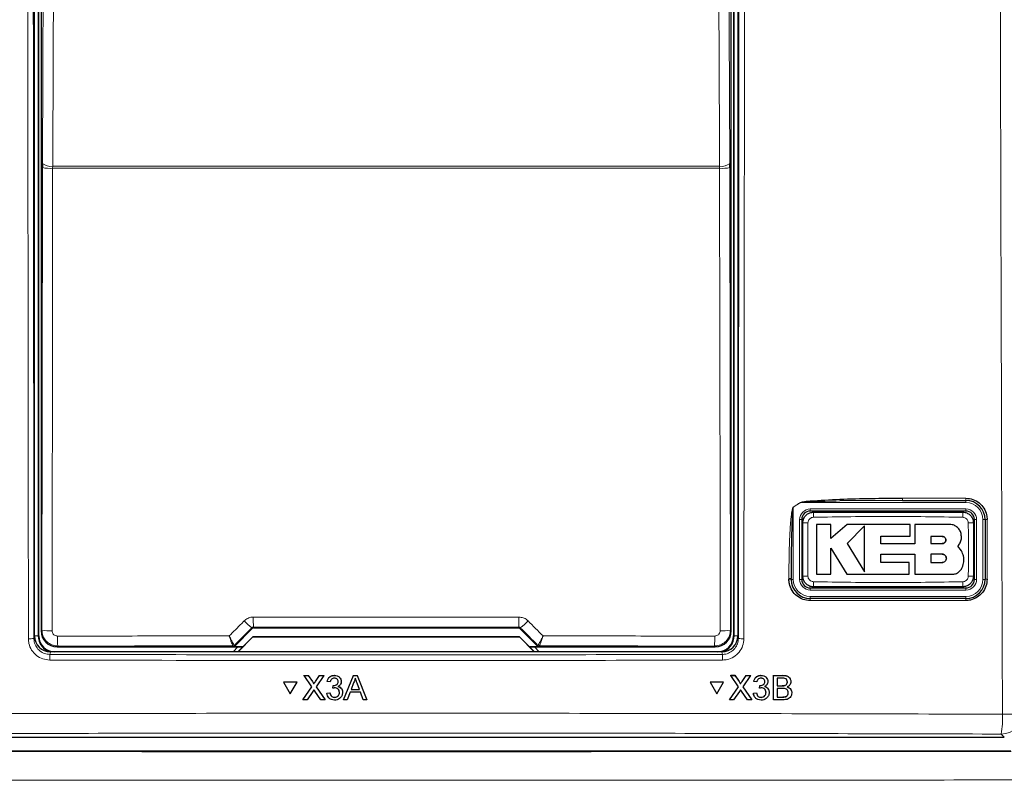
# Model space of a CAD drawing. Header units: millimetres. Extents: x 5 to 418, y 2 to 292.
# Tile 17 of 52: x 112 to 135, y 141 to 159. Entities that reach past the tile are written whole.
import ezdxf

# ---------------------------------------------------------------- set-up
doc = ezdxf.new("R2010")
doc.units = ezdxf.units.MM

msp = doc.modelspace()

# ---------------------------------------------------------------- linework, layer by layer
at = {"color": 7, "linetype": 'Continuous', "lineweight": 25}
for p, q in [((112.309, 144.0633), (112.309, 172.3125)), ((128.809, 172.3125), (128.809, 144.0633)), ((112.409, 144.0625), (112.409, 172.2875)), ((112.4634, 172.1706), (112.4634, 144.1793)), ((128.6546, 144.1793), (128.6546, 172.1706)), ((128.709, 172.2875), (128.709, 144.0625)), ((112.4953, 155.1388), (112.495, 155.0406)), ((128.6229, 155.0406), (128.6227, 155.1388)), ((132.6741, 147.2375), (131.2021, 147.2248)), ((132.6741, 147.2375), (134.159, 147.2375)), ((134.159, 146.9875), (130.509, 146.9875)), ((130.309, 146.7875), (130.309, 145.3875)), ((130.9922, 146.676), (130.6541, 146.676)), ((130.9922, 146.3481), (130.9922, 146.676)), ((131.377, 146.676), (130.9922, 146.3481)), ((132.8526, 146.676), (131.377, 146.676)), ((132.8526, 146.3983), (132.8526, 146.676)), ((132.9595, 146.676), (132.9595, 146.2209)), ((133.7728, 146.676), (132.9595, 146.676)), ((134.359, 145.3875), (134.359, 146.7875)), ((134.609, 146.7875), (134.609, 145.3875)), ((131.7804, 146.6394), (131.377, 146.2245)), ((131.377, 146.2245), (131.7804, 145.5616)), ((132.1632, 146.3983), (132.8526, 146.3983)), ((132.1632, 146.2209), (132.1632, 146.3983)), ((132.9595, 146.2209), (132.1632, 146.2209)), ((133.6022, 146.3961), (133.3345, 146.3961)), ((133.3345, 146.3961), (133.3345, 146.2245)), ((133.3345, 146.2245), (133.6022, 146.2245)), ((130.992, 146.1172), (131.3643, 145.5054)), ((130.992, 145.5054), (130.992, 146.1172)), ((132.1634, 145.9788), (132.9595, 145.9788)), ((132.1634, 145.7828), (132.1634, 145.9788)), ((132.9595, 145.9788), (132.9595, 145.5054)), ((133.3345, 145.9788), (133.3345, 145.7828)), ((133.6022, 145.9788), (133.3345, 145.9788)), ((134.0537, 146.0537), (133.9662, 146.1621)), ((132.825, 145.7828), (132.1634, 145.7828)), ((132.825, 145.5054), (132.825, 145.7828)), ((133.3345, 145.7828), (133.6022, 145.7828)), ((130.059, 145.3875), (130.059, 145.4047)), ((130.6541, 145.5054), (130.992, 145.5054)), ((131.3643, 145.5054), (132.825, 145.5054)), ((132.9595, 145.5054), (133.8324, 145.5054)), ((130.509, 145.1875), (134.159, 145.1875)), ((134.159, 144.9375), (130.509, 144.9375)), ((117.0067, 143.8227), (117.4194, 144.2353)), ((117.4547, 144.25), (123.6633, 144.25)), ((123.6986, 144.2353), (124.1113, 143.8227)), ((117.0784, 143.6875), (117.4324, 144.0414)), ((117.434, 144.0375), (117.084, 143.6875)), ((117.4324, 144.0414), (117.434, 144.0375)), ((117.4324, 144.0414), (123.6856, 144.0414)), ((123.684, 144.0375), (117.434, 144.0375)), ((123.6856, 144.0414), (123.684, 144.0375)), ((124.034, 143.6875), (123.684, 144.0375)), ((123.6856, 144.0414), (124.0395, 143.6875)), ((128.4345, 143.6875), (112.6835, 143.6875)), ((112.8384, 143.8044), (117.1954, 143.8044)), ((117.0819, 143.8044), (116.9688, 143.6913)), ((116.9688, 143.6913), (116.9688, 143.6875)), ((117.199, 143.808), (116.9714, 143.808)), ((124.1466, 143.808), (123.919, 143.808)), ((123.9226, 143.8044), (128.2796, 143.8044)), ((124.1492, 143.6913), (124.0361, 143.8044)), ((124.1492, 143.6875), (124.1492, 143.6913)), ((118.1506, 142.9741), (118.1507, 142.9757)), ((118.4681, 142.9741), (118.1506, 142.9741)), ((118.1506, 142.9741), (118.3095, 142.6997)), ((118.4683, 142.9757), (118.1507, 142.9757)), ((118.3095, 142.6997), (118.4681, 142.9741)), ((118.4681, 142.9741), (118.4683, 142.9757)), ((118.6335, 143.1362), (118.6336, 143.1379)), ((118.8166, 142.8712), (118.6335, 143.1362)), ((118.6335, 143.1362), (118.7312, 143.1362)), ((118.7312, 143.1362), (118.7313, 143.1378)), ((118.7312, 143.1362), (118.8315, 142.9909)), ((118.8989, 142.9908), (118.9988, 143.1362)), ((119.0979, 143.1362), (118.915, 142.8702)), ((118.9988, 143.1362), (118.999, 143.1378)), ((118.9988, 143.1362), (119.0979, 143.1362)), ((119.0979, 143.1362), (119.098, 143.1378)), ((119.1756, 142.9891), (119.1757, 142.9907)), ((119.2493, 142.9817), (119.1756, 142.9891)), ((119.3437, 143.1362), (119.3438, 143.1378)), ((119.5067, 142.9794), (119.5069, 142.9812)), ((119.5073, 142.9903), (119.5074, 142.9919)), ((119.5615, 142.5625), (119.7896, 143.1362)), ((119.7896, 143.1362), (119.7897, 143.1378)), ((119.7896, 143.1362), (119.881, 143.1362)), ((119.881, 143.1362), (119.8811, 143.1378)), ((119.881, 143.1362), (120.1095, 142.5625)), ((128.4754, 142.9757), (128.1581, 142.9757)), ((128.159, 142.9741), (128.1581, 142.9757)), ((128.159, 142.9741), (128.317, 142.6997)), ((128.4763, 142.9741), (128.159, 142.9741)), ((128.317, 142.6997), (128.4763, 142.9741)), ((128.4763, 142.9741), (128.4754, 142.9757)), ((128.6411, 143.1379), (128.7387, 143.1379)), ((128.642, 143.1362), (128.6411, 143.1379)), ((128.8243, 142.8712), (128.642, 143.1362)), ((128.642, 143.1362), (128.7396, 143.1362)), ((128.7396, 143.1362), (128.7387, 143.1379)), ((128.7387, 143.1379), (128.8387, 142.9926)), ((128.7396, 143.1362), (128.8395, 142.9909)), ((128.9069, 142.9908), (129.0071, 143.1362)), ((129.1061, 143.1362), (128.9226, 142.8702)), ((129.0071, 143.1362), (129.0063, 143.1378)), ((129.0071, 143.1362), (129.1061, 143.1362)), ((129.1061, 143.1362), (129.1053, 143.1378)), ((129.1834, 142.9891), (129.1825, 142.9907)), ((129.257, 142.9817), (129.1834, 142.9891)), ((129.3518, 143.1362), (129.3509, 143.1378)), ((129.4412, 142.9879), (129.4404, 142.9895)), ((129.4982, 143.0565), (129.4972, 143.0583)), ((129.6465, 142.5625), (129.6479, 143.1362)), ((129.6479, 143.1362), (129.647, 143.1378)), ((129.6479, 143.1362), (129.863, 143.1362)), ((129.7287, 143.07), (129.7283, 142.8935)), ((129.8382, 143.07), (129.7287, 143.07)), ((129.9716, 142.9804), (129.9708, 142.982)), ((130.0356, 143.055), (130.0346, 143.0568)), ((118.6042, 142.5625), (118.8166, 142.8712)), ((118.8391, 142.7599), (118.7031, 142.5625)), ((118.8614, 142.9362), (118.8615, 142.9378)), ((119.0298, 142.5625), (118.8898, 142.7652)), ((118.915, 142.8702), (119.1276, 142.5625)), ((119.3076, 142.8346), (119.3152, 142.9008)), ((119.3076, 142.8346), (119.3077, 142.8362)), ((119.3152, 142.9008), (119.3153, 142.9024)), ((119.3258, 142.9), (119.3259, 142.9016)), ((119.7129, 142.739), (119.6475, 142.5625)), ((119.958, 142.739), (119.7129, 142.739)), ((119.7961, 142.964), (119.7373, 142.8052)), ((119.7373, 142.8052), (119.9335, 142.8052)), ((119.9335, 142.8052), (119.8776, 142.956)), ((120.0235, 142.5625), (119.958, 142.739)), ((128.6112, 142.5625), (128.8243, 142.8712)), ((128.8465, 142.7599), (128.7101, 142.5625)), ((128.8631, 142.9536), (128.8622, 142.9554)), ((129.0365, 142.5625), (128.8971, 142.7652)), ((128.9226, 142.8702), (129.1343, 142.5625)), ((129.3149, 142.8346), (129.3141, 142.8362)), ((129.3149, 142.8346), (129.3227, 142.9008)), ((129.3227, 142.9008), (129.3218, 142.9024)), ((129.3333, 142.9), (129.3324, 142.9016)), ((129.4701, 142.7357), (129.4692, 142.7373)), ((129.5265, 142.8105), (129.5255, 142.8123)), ((129.7282, 142.8273), (129.7277, 142.6287)), ((129.8548, 142.8273), (129.7282, 142.8273)), ((129.7283, 142.8935), (129.8468, 142.8935)), ((129.9159, 142.9002), (129.915, 142.9019)), ((130.0587, 142.7934), (130.0577, 142.7953)), ((118.6042, 142.5625), (118.6043, 142.5641)), ((118.7031, 142.5625), (118.6042, 142.5625)), ((119.1276, 142.5625), (119.0298, 142.5625)), ((119.1276, 142.5625), (119.1277, 142.5641)), ((119.1683, 142.7169), (119.242, 142.7243)), ((119.1683, 142.7169), (119.1684, 142.7185)), ((119.242, 142.7243), (119.2421, 142.7259)), ((119.3499, 142.6213), (119.35, 142.6229)), ((119.5362, 142.7182), (119.5363, 142.72)), ((119.5369, 142.7351), (119.537, 142.7367)), ((119.5615, 142.5625), (119.5616, 142.5641)), ((119.6475, 142.5625), (119.5615, 142.5625)), ((120.1095, 142.5625), (120.0235, 142.5625)), ((120.1095, 142.5625), (120.1096, 142.5641)), ((128.6112, 142.5625), (128.6103, 142.5641)), ((128.7101, 142.5625), (128.6112, 142.5625)), ((129.1343, 142.5625), (129.0365, 142.5625)), ((129.1343, 142.5625), (129.1334, 142.5641)), ((129.1754, 142.7169), (129.1745, 142.7185)), ((129.1754, 142.7169), (129.2491, 142.7243)), ((129.1948, 142.6474), (129.1958, 142.6456)), ((129.2491, 142.7243), (129.2482, 142.7259)), ((129.3566, 142.6213), (129.3557, 142.6229)), ((129.6465, 142.5625), (129.6456, 142.5641)), ((129.8622, 142.5625), (129.6465, 142.5625)), ((129.7277, 142.6287), (129.8636, 142.6287)), ((129.9128, 142.6314), (129.9119, 142.6331)), ((129.9931, 142.728), (129.9923, 142.7296)), ((106.0583, 141.6875), (135.0597, 141.6875)), ((135.2113, 141.3602), (105.9067, 141.3602))]:
    msp.add_line(p, q, dxfattribs=at)
at = {"color": 7, "linetype": 'Continuous', "lineweight": 18}
for p, q in [((112.398, 172.2875), (112.398, 144.0625)), ((128.7199, 144.0625), (128.7199, 172.2875)), ((112.4832, 144.1991), (112.495, 155.0406)), ((112.7362, 155.025), (112.7368, 155.0741)), ((128.3818, 155.025), (112.7362, 155.025)), ((112.7368, 155.0741), (128.3812, 155.0741)), ((128.3818, 155.025), (128.3812, 155.0741)), ((128.6229, 155.0406), (128.6348, 144.1991)), ((130.2812, 147.1875), (130.109, 147.0769)), ((130.2792, 147.1905), (130.2812, 147.1875)), ((134.159, 147.1875), (130.2812, 147.1875)), ((132.6716, 147.2905), (134.1562, 147.2905)), ((134.159, 147.1875), (134.159, 147.2375)), ((130.109, 147.0769), (130.1071, 147.08)), ((130.109, 147.0769), (130.109, 145.3875)), ((130.509, 147.0375), (134.159, 147.0375)), ((130.509, 147.0375), (130.509, 146.9875)), ((134.159, 147.0375), (134.159, 146.9875)), ((130.259, 145.3875), (130.259, 146.7875)), ((130.259, 146.7875), (130.309, 146.7875)), ((134.359, 146.7875), (134.409, 146.7875)), ((134.409, 146.7875), (134.409, 145.3875)), ((134.559, 146.7875), (134.609, 146.7875)), ((134.559, 145.3875), (134.559, 146.7875)), ((130.0071, 145.3906), (130.0071, 145.4079)), ((130.109, 145.3875), (130.059, 145.3875)), ((130.259, 145.3875), (130.309, 145.3875)), ((134.359, 145.3875), (134.409, 145.3875)), ((134.559, 145.3875), (134.609, 145.3875)), ((130.509, 145.1875), (130.509, 145.1375)), ((134.159, 145.1375), (130.509, 145.1375)), ((134.159, 145.1875), (134.159, 145.1375)), ((134.1562, 144.8907), (130.507, 144.8907)), ((130.509, 144.9875), (134.159, 144.9875)), ((130.509, 144.9875), (130.509, 144.9375)), ((134.159, 144.9875), (134.159, 144.9375)), ((112.4634, 144.1793), (112.4832, 144.1991)), ((117.4194, 144.2353), (117.4117, 144.2537)), ((117.447, 144.2685), (117.4547, 144.25)), ((123.6633, 144.25), (123.671, 144.2685)), ((123.7063, 144.2537), (123.6986, 144.2353)), ((128.6348, 144.1991), (128.6546, 144.1793)), ((112.297, 144.0031), (112.309, 144.0633)), ((112.398, 144.0625), (112.309, 144.0625)), ((112.398, 144.0625), (112.409, 144.0625)), ((128.7199, 144.0625), (128.709, 144.0625)), ((128.7199, 144.0625), (128.809, 144.0625)), ((128.809, 144.0633), (128.821, 144.0031)), ((112.6835, 143.6875), (112.6716, 143.6279)), ((112.8581, 143.8241), (112.8384, 143.8044)), ((116.964, 143.8259), (116.9638, 143.826)), ((116.9714, 143.808), (116.964, 143.8259)), ((116.9993, 143.8405), (116.9991, 143.8406)), ((116.9993, 143.8405), (117.0067, 143.8227)), ((124.1113, 143.8227), (124.1187, 143.8405)), ((124.1187, 143.8405), (124.1189, 143.8406)), ((124.154, 143.8259), (124.1466, 143.808)), ((124.1542, 143.826), (124.154, 143.8259)), ((128.2796, 143.8044), (128.2599, 143.8241)), ((128.4464, 143.6279), (128.4345, 143.6875)), ((118.8315, 142.9909), (118.8316, 142.9925)), ((118.8989, 142.9908), (118.899, 142.9924)), ((128.8395, 142.9909), (128.8387, 142.9926)), ((128.9069, 142.9908), (128.906, 142.9924)), ((129.863, 143.1362), (129.8621, 143.1378)), ((129.8468, 142.8935), (129.8459, 142.8951)), ((129.8636, 142.6287), (129.8628, 142.6303)), ((135.0597, 141.6875), (134.9868, 141.7603))]:
    msp.add_line(p, q, dxfattribs=at)
at = {"color": 7, "linetype": 'Continuous', "lineweight": 18, "flags": 128}
for points in [[(112.4953, 155.1388), (112.5253, 161.5347), (112.5551, 167.8977)], [(112.7967, 167.833), (112.7944, 167.3501), (112.7854, 165.4184), (112.7491, 157.6917), (112.7368, 155.0741)], [(128.3812, 155.0741), (128.379, 155.5571), (128.3699, 157.4887), (128.3336, 165.2154), (128.3213, 167.833)], [(128.5629, 167.8977), (128.5927, 161.5347), (128.6227, 155.1388)], [(112.7362, 155.025), (112.7357, 154.526), (112.7335, 152.5299), (112.7243, 144.1836)], [(128.3936, 144.1836), (128.3931, 144.6826), (128.3909, 146.6787), (128.3818, 155.025)]]:
    msp.add_lwpolyline(points, dxfattribs=at)
at = {"color": 7, "linetype": 'Continuous', "lineweight": 18}
for centre, radius, start, end in [((112.6802, 156.0325), 1.009, 259.42891, 273.18402), ((112.685, 155.3636), 0.2941, 229.84864, 280.14668), ((128.433, 155.3636), 0.2941, 259.85332, 310.15136), ((128.4378, 156.0325), 1.009, 266.81598, 280.57109), ((132.9485, 147.2767), 0.2773, 177.15423, 188.14169), ((134.4033, 147.2767), 0.2475, 176.81302, 189.1309), ((134.159, 146.7875), 0.4, 0, 90), ((130.509, 146.7875), 0.25, 90, 180), ((132.0955, 146.8716), 1.5143, 176.5613, 181.10575), ((132.5747, 146.8716), 1.512, 358.8927, 3.44369), ((134.159, 146.7875), 0.25, 0, 90), ((130.4249, 145.2664), 1.4489, 88.84253, 93.5969), ((134.2431, 145.2663), 1.4491, 86.40368, 91.15723), ((134.6448, 146.5999), 0.1909, 86.60847, 100.82355), ((130.0203, 145.1971), 0.2112, 79.45271, 93.60081), ((130.0203, 145.1799), 0.2111, 79.44904, 93.60204), ((130.509, 145.3875), 0.4, 180, 270), ((130.509, 145.3875), 0.25, 180, 270), ((130.4249, 146.908), 1.4484, 266.40199, 271.15779), ((132.0934, 145.3033), 1.5121, 178.89279, 183.4434), ((132.5736, 145.3033), 1.5131, 356.55872, 1.10655), ((134.159, 145.3875), 0.25, 270, 0), ((134.159, 145.3875), 0.4, 270, 0), ((134.2431, 146.9077), 1.4481, 268.84192, 273.59887), ((134.6448, 145.2053), 0.1856, 86.51262, 101.13723), ((130.7917, 144.9018), 0.285, 172.81916, 182.25153), ((134.3655, 144.9018), 0.2096, 170.21, 183.05606), ((118.0825, 145.1866), 1.149, 222.19195, 234.28187), ((121.6825, 144.4493), 4.2393, 179.27525, 182.44393), ((119.4355, 144.4493), 4.2393, 357.55607, 0.72475), ((123.0355, 145.1866), 1.149, 305.71813, 317.80805), ((112.6683, 145.1908), 1.0088, 259.42789, 273.18381), ((128.4497, 145.1908), 1.0088, 266.81619, 280.57211), ((112.1994, 144.5253), 0.5312, 266.58782, 280.58882), ((114.5678, 144.005), 1.7193, 178.21518, 186.038), ((126.5502, 144.005), 1.7193, 353.962, 1.78482), ((128.9186, 144.5253), 0.5312, 259.41118, 273.41218), ((116.964, 143.8759), 0.05, 270.00748, 314.99252), ((124.154, 143.8759), 0.05, 225.00748, 269.99252), ((113.9501, 143.523), 1.2828, 175.30838, 181.24111), ((127.1679, 143.523), 1.2828, 358.75889, 4.69162), ((134.9852, 142.2612), 0.5009, 270.1836, 359.8164), ((132.8081, 142.1312), 2.2101, 350.34001, 2.46103), ((135.1126, 144.1844), 1.9607, 267.18174, 280.98479)]:
    msp.add_arc(centre, radius, start, end, dxfattribs=at)
at = {"color": 7, "linetype": 'Continuous', "lineweight": 25}
for centre, radius, start, end in [((134.159, 146.7875), 0.45, 0, 90), ((130.509, 146.7875), 0.2, 90, 180), ((134.159, 146.7875), 0.2, 0, 90), ((130.509, 145.3875), 0.45, 180, 270), ((130.509, 145.3875), 0.2, 180, 270), ((134.159, 145.3875), 0.2, 270, 0), ((134.159, 145.3875), 0.45, 270, 0), ((112.784, 144.0625), 0.3859, 180, 256.32073), ((112.784, 144.0625), 0.375, 180, 270), ((128.334, 144.0625), 0.375, 270, 0), ((128.334, 144.0625), 0.3859, 283.67927, 0), ((116.9638, 143.8759), 0.05, 270.06102, 314.97735), ((124.1542, 143.8759), 0.05, 225.02265, 269.93898)]:
    msp.add_arc(centre, radius, start, end, dxfattribs=at)
for centre, major_axis, ratio, start_param, end_param in [((112.8384, 144.1794), (0.2652, -0.2652), 0.9998985, 3.9271431, 5.4976349), ((117.4547, 144.2), (-0.0191, 0.0462), 0.9998216, 5.8905493, 6.6758213), ((123.6633, 144.2), (0.0191, 0.0462), 0.9998216, 5.8905493, 6.6758213), ((128.2796, 144.1794), (0.2652, 0.2652), 0.9998985, 3.9271431, 5.4976349), ((112.6841, 144.0639), (-0.0737, -0.3692), 0.9960441, 4.9100775, 6.4793527), ((128.4339, 144.0639), (0.0737, -0.3692), 0.9960441, 6.0870179, 7.6562931), ((116.9714, 143.858), (0.0191, -0.0462), 0.9998216, 5.8905493, 6.6758213), ((124.1466, 143.858), (0.0191, 0.0462), 0.9998216, 2.7489567, 3.5342286)]:
    msp.add_ellipse(centre, major_axis=major_axis, ratio=ratio, start_param=start_param, end_param=end_param, dxfattribs=at)
at = {"color": 7, "linetype": 'Continuous', "lineweight": 18}
for centre, major_axis, ratio, start_param, end_param in [((134.5566, 155.9574), (221.5001, 221.5678), 0.0123167, 1.6359514, 1.6378189), ((120.559, 140.4191), (220.5521, 0), 0.0174551, 1.5566859, 1.5849067), ((106.5614, 155.9574), (-221.5001, 221.5678), 0.0123167, 4.6453664, 4.6472339), ((120.559, 139.9772), (220.5246, 0), 0.0174551, 1.5871, 1.6057242), ((120.559, 139.9772), (220.5246, 0), 0.0174551, 1.5358685, 1.5544927)]:
    msp.add_ellipse(centre, major_axis=major_axis, ratio=ratio, start_param=start_param, end_param=end_param, dxfattribs=at)
for points, knots in [([(135.0161, 142.2261), (135.015, 142.5586), (135.0091, 144.2216), (134.9858, 151.2077), (134.9586, 161.186), (134.9444, 169.839), (134.9389, 173.161)], [0, 0, 0, 0, 0.0322876, 0.1614382, 0.6780666, 1, 1, 1, 1]), ([(112.1678, 143.995), (112.1677, 144.0782), (112.1672, 144.494), (112.1652, 146.2404), (112.1578, 153.2278), (112.1502, 162.2618), (112.146, 169.9685), (112.1447, 172.3441)], [0, 0, 0, 0, 0.0088087, 0.0440433, 0.1849823, 0.7487663, 1, 1, 1, 1]), ([(112.2739, 172.3476), (112.2766, 167.6213), (112.2821, 158.1671), (112.292, 148.725), (112.297, 144.0031)], [0, 0, 0, 0, 0.4999168, 1, 1, 1, 1]), ([(128.821, 144.0031), (128.826, 148.7234), (128.8359, 158.1655), (128.8414, 167.6197), (128.8441, 172.3476)], [0, 0, 0, 0, 0.4999168, 1, 1, 1, 1]), ([(128.9733, 172.3441), (128.9733, 172.2608), (128.9731, 171.8443), (128.9722, 170.095), (128.9682, 163.0985), (128.9612, 154.0628), (128.9528, 146.3672), (128.9502, 143.995)], [0, 0, 0, 0, 0.0088087, 0.0440433, 0.1849823, 0.7487663, 1, 1, 1, 1]), ([(130.1071, 147.08), (130.1352, 147.0979), (130.1927, 147.1345), (130.25, 147.1716), (130.2792, 147.1905)], [0, 0, 0, 0, 0.4887733, 1, 1, 1, 1]), ([(131.2021, 147.2248), (130.9699, 147.2185), (130.6797, 147.2106), (130.3718, 147.2017), (130.2979, 147.1901), (130.2812, 147.1875)], [0, 0, 0, 0, 0.7565323, 0.9451316, 1, 1, 1, 1]), ([(130.0071, 145.4079), (130.0073, 145.4744), (130.0081, 145.8071), (130.0178, 146.2311), (130.0408, 146.6435), (130.0557, 146.8232), (130.0683, 146.9317), (130.0785, 146.9967), (130.0882, 147.0397), (130.0954, 147.0654), (130.1042, 147.0779), (130.1065, 147.0796), (130.1071, 147.08)], [0, 0, 0, 0, 0.11879583, 0.59404956, 0.75694848, 0.85605291, 0.91592619, 0.95186548, 0.97330434, 0.99483899, 0.99877294, 1, 1, 1, 1]), ([(130.4542, 146.715), (130.4514, 146.5519), (130.4442, 146.1336), (130.4504, 145.7152), (130.4542, 145.4599)], [0, 0, 0, 0, 0.3898647, 1, 1, 1, 1]), ([(130.5815, 146.8424), (130.5674, 146.8408), (130.5391, 146.8375), (130.5013, 146.8153), (130.4726, 146.7832), (130.4569, 146.7478), (130.4549, 146.7243), (130.4542, 146.715)], [0, 0, 0, 0, 0.21339559, 0.42859156, 0.64431892, 0.85926824, 1, 1, 1, 1]), ([(134.0864, 146.8424), (133.5024, 146.8525), (132.3341, 146.8727), (131.1658, 146.8525), (130.5815, 146.8424)], [0, 0, 0, 0, 0.4998957, 1, 1, 1, 1]), ([(134.2138, 146.715), (134.2122, 146.7292), (134.2089, 146.7576), (134.1867, 146.7953), (134.1545, 146.8241), (134.1191, 146.8397), (134.0957, 146.8416), (134.0864, 146.8424)], [0, 0, 0, 0, 0.2138434, 0.4291998, 0.6449158, 0.8596443, 1, 1, 1, 1]), ([(134.2138, 145.4599), (134.2166, 145.623), (134.2238, 146.0413), (134.2176, 146.4597), (134.2138, 146.715)], [0, 0, 0, 0, 0.3898661, 1, 1, 1, 1]), ([(134.6561, 146.7905), (134.6561, 146.7573), (134.6561, 146.5909), (134.6561, 146.1243), (134.6561, 145.6909), (134.6561, 145.3906)], [0, 0, 0, 0, 0.0712947, 0.3564733, 1, 1, 1, 1]), ([(130.4542, 145.4599), (130.4558, 145.4458), (130.4591, 145.4174), (130.4813, 145.3796), (130.5135, 145.3509), (130.5488, 145.3352), (130.5723, 145.3333), (130.5815, 145.3325)], [0, 0, 0, 0, 0.21384705, 0.42920255, 0.64491662, 0.85964443, 1, 1, 1, 1]), ([(130.5815, 145.3325), (131.1656, 145.3224), (132.3339, 145.3022), (133.5022, 145.3224), (134.0864, 145.3325)], [0, 0, 0, 0, 0.49989539, 1, 1, 1, 1]), ([(134.0864, 145.3325), (134.1006, 145.3342), (134.1289, 145.3375), (134.1666, 145.3596), (134.1954, 145.3917), (134.2111, 145.4271), (134.2131, 145.4506), (134.2138, 145.4599)], [0, 0, 0, 0, 0.2133946, 0.4285895, 0.6443156, 0.8592655, 1, 1, 1, 1]), ([(116.877, 144.0603), (116.975, 144.1585), (117.0931, 144.2767), (117.2112, 144.3949), (117.2312, 144.4149)], [0, 0, 0, 0, 0.8306218, 1, 1, 1, 1]), ([(117.2312, 144.4149), (117.2574, 144.4364), (117.3097, 144.4793), (117.3877, 144.5009), (117.4324, 144.5025), (117.4435, 144.5029)], [0, 0, 0, 0, 0.42897125, 0.85810667, 1, 1, 1, 1]), ([(117.4435, 144.5029), (117.6102, 144.5029), (118.4434, 144.5031), (120.5205, 144.5034), (122.4308, 144.5031), (123.6745, 144.5029)], [0, 0, 0, 0, 0.0802422, 0.4012143, 1, 1, 1, 1]), ([(123.6745, 144.5029), (123.7081, 144.4996), (123.7754, 144.4929), (123.8458, 144.453), (123.8785, 144.4226), (123.8868, 144.4149)], [0, 0, 0, 0, 0.42823285, 0.85633782, 1, 1, 1, 1]), ([(123.8868, 144.4149), (124.0044, 144.2972), (124.1225, 144.179), (124.2406, 144.0608), (124.241, 144.0603)], [0, 0, 0, 0, 0.996046, 1, 1, 1, 1]), ([(112.8581, 143.8241), (112.8302, 143.826), (112.7605, 143.8306), (112.6552, 143.8756), (112.5602, 143.9603), (112.4956, 144.0727), (112.4874, 144.157), (112.4832, 144.1991)], [0, 0, 0, 0, 0.1423687, 0.3561633, 0.5705428, 0.785425, 1, 1, 1, 1]), ([(112.7243, 144.1836), (112.7257, 144.1695), (112.7284, 144.1414), (112.75, 144.1039), (112.7817, 144.0757), (112.8168, 144.0607), (112.8401, 144.0591), (112.8494, 144.0585)], [0, 0, 0, 0, 0.2147505, 0.4295793, 0.6438148, 0.8575512, 1, 1, 1, 1]), ([(117.447, 144.2685), (117.4452, 144.2684), (117.4377, 144.2682), (117.4245, 144.2644), (117.416, 144.2573), (117.4117, 144.2537)], [0, 0, 0, 0, 0.1384816, 0.5625046, 1, 1, 1, 1]), ([(123.7063, 144.2537), (123.7049, 144.255), (123.6996, 144.26), (123.688, 144.2668), (123.6766, 144.2679), (123.671, 144.2685)], [0, 0, 0, 0, 0.1482472, 0.5799252, 1, 1, 1, 1]), ([(128.6348, 144.1991), (128.6306, 144.157), (128.6224, 144.0727), (128.5578, 143.9603), (128.4628, 143.8756), (128.3575, 143.8306), (128.2877, 143.826), (128.2599, 143.8241)], [0, 0, 0, 0, 0.214575, 0.4294572, 0.6438367, 0.8576313, 1, 1, 1, 1]), ([(128.2686, 144.0585), (128.2779, 144.0591), (128.3012, 144.0607), (128.3363, 144.0757), (128.368, 144.1039), (128.3896, 144.1414), (128.3923, 144.1695), (128.3936, 144.1836)], [0, 0, 0, 0, 0.1424488, 0.3561852, 0.5704207, 0.7852495, 1, 1, 1, 1]), ([(112.6676, 143.4952), (112.6114, 143.5009), (112.499, 143.5123), (112.3491, 143.5987), (112.2361, 143.7257), (112.1763, 143.866), (112.1702, 143.9585), (112.1678, 143.995)], [0, 0, 0, 0, 0.2149218, 0.4298257, 0.6447637, 0.8597292, 1, 1, 1, 1]), ([(112.297, 144.0031), (112.2988, 143.9757), (112.3034, 143.9063), (112.3482, 143.801), (112.4329, 143.7057), (112.5452, 143.6408), (112.6295, 143.6322), (112.6716, 143.6279)], [0, 0, 0, 0, 0.1402936, 0.355296, 0.5702504, 0.7851343, 1, 1, 1, 1]), ([(112.8494, 144.0585), (113.016, 144.0586), (113.8488, 144.0591), (115.1913, 144.0598), (116.3674, 144.0602), (116.877, 144.0603)], [0, 0, 0, 0, 0.1241023, 0.6205161, 1, 1, 1, 1]), ([(116.9991, 143.8406), (116.9986, 143.8408), (116.9964, 143.842), (116.9849, 143.8588), (116.9565, 143.9082), (116.923, 143.9707), (116.8974, 144.0201), (116.8843, 144.0459), (116.8792, 144.0559), (116.8772, 144.0598), (116.877, 144.0603)], [0, 0, 0, 0, 0.0500975, 0.2741497, 0.5151595, 0.765666, 0.9118815, 0.9655794, 0.9952738, 1, 1, 1, 1]), ([(116.9638, 143.826), (116.9635, 143.8262), (116.9617, 143.8277), (116.9533, 143.8457), (116.9331, 143.8985), (116.9093, 143.9651), (116.8913, 144.0176), (116.8821, 144.045), (116.8785, 144.0556), (116.8771, 144.0598), (116.877, 144.0603)], [0, 0, 0, 0, 0.0500976, 0.2741498, 0.5151591, 0.7656656, 0.911884, 0.9655798, 0.9952749, 1, 1, 1, 1]), ([(124.241, 144.0603), (124.2408, 144.0598), (124.2399, 144.0582), (124.2378, 144.054), (124.2327, 144.0438), (124.219, 144.017), (124.1927, 143.9663), (124.1591, 143.9039), (124.1317, 143.8564), (124.1213, 143.8417), (124.1192, 143.8407), (124.1189, 143.8406)], [0, 0, 0, 0, 0.00472634, 0.0144598, 0.03683909, 0.09438968, 0.2530049, 0.50158595, 0.74153014, 0.96441585, 1, 1, 1, 1]), ([(124.241, 144.0603), (124.2408, 144.0598), (124.2403, 144.058), (124.2388, 144.0536), (124.2352, 144.0428), (124.2255, 144.0143), (124.207, 143.9604), (124.1832, 143.8939), (124.1636, 143.8432), (124.156, 143.8273), (124.1544, 143.8261), (124.1542, 143.826)], [0, 0, 0, 0, 0.0047252, 0.0144598, 0.0368382, 0.0943861, 0.2530054, 0.5015863, 0.74153, 0.9644158, 1, 1, 1, 1]), ([(124.241, 144.0603), (124.38, 144.0603), (125.1856, 144.0601), (126.5283, 144.0595), (127.7316, 144.0588), (128.2686, 144.0585)], [0, 0, 0, 0, 0.1035199, 0.5999338, 1, 1, 1, 1]), ([(128.4464, 143.6279), (128.4738, 143.6298), (128.5432, 143.6346), (128.6484, 143.6795), (128.7437, 143.7644), (128.8084, 143.8768), (128.8168, 143.961), (128.821, 144.0031)], [0, 0, 0, 0, 0.1400742, 0.35505, 0.5700538, 0.7850316, 1, 1, 1, 1]), ([(128.9502, 143.995), (128.9446, 143.9389), (128.9334, 143.8266), (128.847, 143.6769), (128.7199, 143.5638), (128.5795, 143.504), (128.4869, 143.4977), (128.4504, 143.4952)], [0, 0, 0, 0, 0.2149317, 0.4298773, 0.6448764, 0.8598859, 1, 1, 1, 1]), ([(128.4504, 143.4952), (128.3671, 143.495), (127.9506, 143.4938), (126.2013, 143.4894), (122.7792, 143.4839), (117.9336, 143.4834), (114.4229, 143.4913), (112.6676, 143.4952)], [0, 0, 0, 0, 0.0158376, 0.0791881, 0.332598, 0.666299, 1, 1, 1, 1]), ([(112.6716, 143.6279), (115.2994, 143.6224), (120.5576, 143.6114), (125.8159, 143.6224), (128.4464, 143.6279)], [0, 0, 0, 0, 0.4997441, 1, 1, 1, 1]), ([(106.1018, 142.2261), (106.4346, 142.2271), (108.0986, 142.2321), (112.4293, 142.2426), (119.0989, 142.2503), (127.0774, 142.2467), (132.3794, 142.2329), (135.0161, 142.2261)], [0, 0, 0, 0, 0.03456624, 0.17283554, 0.44954959, 0.72626364, 1, 1, 1, 1]), ([(134.9868, 141.7603), (132.588, 141.7667), (127.7902, 141.7794), (120.5758, 141.7842), (113.3529, 141.7794), (108.5384, 141.7667), (106.1311, 141.7603)], [0, 0, 0, 0, 0.2495637, 0.4991275, 0.7495637, 1, 1, 1, 1]), ([(105.9001, 141.3536), (108.3405, 141.3516), (113.2236, 141.3475), (120.5564, 141.3461), (127.8915, 141.348), (132.7744, 141.3524), (135.2169, 141.3547)], [0, 0, 0, 0, 0.2498702, 0.4999567, 0.7498702, 1, 1, 1, 1]), ([(135.2548, 140.6846), (132.8083, 140.6824), (127.9132, 140.6778), (120.6652, 140.6759), (113.3119, 140.6772), (108.4166, 140.6814), (105.8646, 140.6836)], [0, 0, 0, 0, 0.2499135, 0.50004335, 0.73937639, 1, 1, 1, 1])]:
    msp.add_open_spline(points, degree=3, knots=knots, dxfattribs=at)
at = {"color": 7, "linetype": 'Continuous', "lineweight": 25}
for points, knots in [([(130.2792, 147.1905), (130.2959, 147.1957), (130.3682, 147.2184), (130.6785, 147.2371), (131.4561, 147.2855), (132.1804, 147.2885), (132.6716, 147.2905)], [0, 0, 0, 0, 0.0217458, 0.0946594, 0.3858775, 1, 1, 1, 1]), ([(134.1562, 147.2905), (134.2125, 147.2849), (134.3251, 147.2738), (134.475, 147.1874), (134.5882, 147.0602), (134.6477, 146.9196), (134.6538, 146.8269), (134.6561, 146.7905)], [0, 0, 0, 0, 0.2148595, 0.4297052, 0.6450146, 0.8605847, 1, 1, 1, 1]), ([(130.109, 147.0769), (130.1087, 147.0765), (130.1074, 147.0746), (130.103, 147.0613), (130.0995, 147.0364), (130.0947, 146.9934), (130.0896, 146.9285), (130.0833, 146.82), (130.0759, 146.6403), (130.0643, 146.2278), (130.0595, 145.8039), (130.0591, 145.4713), (130.059, 145.4047)], [0, 0, 0, 0, 0.0008969, 0.0042175, 0.0248093, 0.0459394, 0.0816594, 0.1414388, 0.24064, 0.4039323, 0.8807844, 1, 1, 1, 1]), ([(130.334, 146.7125), (130.3352, 146.7309), (130.3383, 146.7774), (130.3683, 146.8477), (130.4248, 146.9111), (130.4997, 146.9542), (130.5559, 146.9597), (130.584, 146.9625)], [0, 0, 0, 0, 0.14147397, 0.35611823, 0.5707589, 0.78538602, 1, 1, 1, 1]), ([(130.584, 146.9625), (131.1674, 146.9625), (132.3341, 146.9625), (133.5008, 146.9625), (134.084, 146.9625)], [0, 0, 0, 0, 0.50010491, 1, 1, 1, 1]), ([(134.084, 146.9625), (134.1024, 146.9613), (134.1489, 146.9582), (134.2192, 146.9282), (134.2826, 146.8717), (134.3257, 146.7968), (134.3312, 146.7406), (134.334, 146.7125)], [0, 0, 0, 0, 0.1414241, 0.3560696, 0.5707205, 0.7853679, 1, 1, 1, 1]), ([(130.334, 145.4625), (130.334, 145.7167), (130.334, 146.1334), (130.334, 146.55), (130.334, 146.7125)], [0, 0, 0, 0, 0.6100792, 1, 1, 1, 1]), ([(130.6541, 146.676), (130.6541, 146.5221), (130.6541, 146.132), (130.6541, 145.7418), (130.6541, 145.5054)], [0, 0, 0, 0, 0.3944614, 1, 1, 1, 1]), ([(134.0537, 146.3951), (134.0506, 146.4267), (134.0444, 146.4898), (133.996, 146.5739), (133.9248, 146.6374), (133.8458, 146.6712), (133.7936, 146.6746), (133.7728, 146.676)], [0, 0, 0, 0, 0.2145092, 0.429016, 0.6435816, 0.8581815, 1, 1, 1, 1]), ([(134.334, 146.7125), (134.334, 146.4583), (134.334, 146.0416), (134.334, 145.6249), (134.334, 145.4625)], [0, 0, 0, 0, 0.61007919, 1, 1, 1, 1]), ([(131.7804, 145.5616), (131.7804, 145.7149), (131.7804, 146.0736), (131.7804, 146.4334), (131.7804, 146.6394)], [0, 0, 0, 0, 0.4272651, 1, 1, 1, 1]), ([(133.6022, 146.2245), (133.6119, 146.2254), (133.6312, 146.2273), (133.6569, 146.2422), (133.6765, 146.2641), (133.6876, 146.2915), (133.689, 146.3208), (133.6806, 146.349), (133.6634, 146.3727), (133.6393, 146.3894), (133.6176, 146.3956), (133.6051, 146.396), (133.6022, 146.3961)], [0, 0, 0, 0, 0.107912, 0.2158215, 0.3237605, 0.4315487, 0.5390747, 0.6463223, 0.7533509, 0.8602714, 0.9672323, 1, 1, 1, 1]), ([(133.6022, 146.3961), (133.6118, 146.3951), (133.6311, 146.3932), (133.6567, 146.3785), (133.6762, 146.3567), (133.6874, 146.3296), (133.689, 146.3004), (133.6809, 146.2723), (133.6639, 146.2483), (133.6399, 146.2314), (133.618, 146.225), (133.6053, 146.2246), (133.6022, 146.2245)], [0, 0, 0, 0, 0.1072016, 0.2144122, 0.3214273, 0.4283414, 0.5353141, 0.6424701, 0.749889, 0.8575853, 0.965485, 1, 1, 1, 1]), ([(133.9662, 146.1621), (133.9876, 146.188), (134.0304, 146.2399), (134.0546, 146.3248), (134.0539, 146.3767), (134.0537, 146.3951)], [0, 0, 0, 0, 0.3920942, 0.7842192, 1, 1, 1, 1]), ([(133.6022, 145.7828), (133.6132, 145.7839), (133.6352, 145.786), (133.6645, 145.8029), (133.6868, 145.8277), (133.6996, 145.8587), (133.7014, 145.8921), (133.6921, 145.9243), (133.6727, 145.9516), (133.6453, 145.9709), (133.6202, 145.9782), (133.6057, 145.9787), (133.6022, 145.9788)], [0, 0, 0, 0, 0.1072305, 0.2144696, 0.3215199, 0.4284672, 0.5354554, 0.6425992, 0.7499803, 0.8576274, 0.9654902, 1, 1, 1, 1]), ([(133.6022, 145.9788), (133.6132, 145.9777), (133.6354, 145.9756), (133.6648, 145.9586), (133.6871, 145.9335), (133.6997, 145.9023), (133.7013, 145.8688), (133.6918, 145.8366), (133.6721, 145.8095), (133.6446, 145.7905), (133.6198, 145.7834), (133.6055, 145.7829), (133.6022, 145.7828)], [0, 0, 0, 0, 0.107918, 0.2158349, 0.3237487, 0.431489, 0.5389706, 0.6461958, 0.7532306, 0.8601796, 0.9671764, 1, 1, 1, 1]), ([(134.0732, 145.6671), (134.0887, 145.7104), (134.1196, 145.7968), (134.111, 145.9353), (134.0724, 146.0151), (134.0537, 146.0537)], [0, 0, 0, 0, 0.3406011, 0.6812113, 1, 1, 1, 1]), ([(133.8324, 145.5054), (133.8616, 145.5083), (133.9201, 145.514), (133.9977, 145.5589), (134.0482, 145.6138), (134.0669, 145.6537), (134.0732, 145.6671)], [0, 0, 0, 0, 0.284973, 0.5699439, 0.8549594, 1, 1, 1, 1]), ([(130.507, 144.8907), (130.4507, 144.8962), (130.3383, 144.9073), (130.1885, 144.9935), (130.0754, 145.1205), (130.0156, 145.2611), (130.0095, 145.354), (130.0071, 145.3906)], [0, 0, 0, 0, 0.2145899, 0.429169, 0.6441593, 0.8595151, 1, 1, 1, 1]), ([(130.584, 145.2125), (130.5655, 145.2137), (130.5191, 145.2167), (130.4488, 145.2467), (130.3854, 145.3033), (130.3423, 145.3782), (130.3368, 145.4344), (130.334, 145.4625)], [0, 0, 0, 0, 0.14142401, 0.35606943, 0.57072032, 0.78536777, 1, 1, 1, 1]), ([(134.334, 145.4625), (134.3328, 145.444), (134.3297, 145.3975), (134.2997, 145.3272), (134.2432, 145.2638), (134.1683, 145.2208), (134.1121, 145.2152), (134.084, 145.2125)], [0, 0, 0, 0, 0.1414744, 0.3561185, 0.5707591, 0.7853861, 1, 1, 1, 1]), ([(134.6561, 145.3906), (134.6506, 145.3345), (134.6396, 145.2223), (134.5537, 145.0726), (134.4272, 144.9596), (134.2866, 144.8993), (134.1936, 144.8931), (134.1562, 144.8907)], [0, 0, 0, 0, 0.2145203, 0.4290546, 0.6431246, 0.8569356, 1, 1, 1, 1]), ([(134.084, 145.2125), (133.5005, 145.2125), (132.3339, 145.2125), (131.1672, 145.2125), (130.584, 145.2125)], [0, 0, 0, 0, 0.5001049, 1, 1, 1, 1]), ([(118.8315, 142.9909), (118.838, 142.9812), (118.847, 142.9676), (118.8581, 142.9496), (118.8603, 142.9407), (118.8614, 142.9362)], [0, 0, 0, 0, 0.5612769, 0.7817626, 1, 1, 1, 1]), ([(118.8316, 142.9926), (118.8381, 142.9828), (118.8471, 142.9692), (118.8582, 142.9513), (118.8604, 142.9423), (118.8615, 142.9379)], [0, 0, 0, 0, 0.5612769, 0.7817626, 1, 1, 1, 1]), ([(118.8614, 142.9362), (118.8684, 142.9464), (118.8809, 142.9646), (118.8934, 142.9828), (118.8989, 142.9908)], [0, 0, 0, 0, 0.5599999, 1, 1, 1, 1]), ([(119.1756, 142.9891), (119.1812, 143.0114), (119.1925, 143.0559), (119.2359, 143.1056), (119.2896, 143.1325), (119.3256, 143.135), (119.3437, 143.1362)], [0, 0, 0, 0, 0.2802532, 0.5595228, 0.7795924, 1, 1, 1, 1]), ([(119.1757, 142.9907), (119.1814, 143.0131), (119.1927, 143.0576), (119.236, 143.1073), (119.2897, 143.1342), (119.3258, 143.1366), (119.3438, 143.1379)], [0, 0, 0, 0, 0.2802532, 0.5595228, 0.7795924, 1, 1, 1, 1]), ([(119.346, 143.07), (119.3325, 143.0688), (119.3054, 143.0663), (119.2735, 143.0432), (119.256, 143.0128), (119.2515, 142.9921), (119.2493, 142.9817)], [0, 0, 0, 0, 0.2800014, 0.5591308, 0.7793201, 1, 1, 1, 1]), ([(119.3258, 142.9), (119.3404, 142.9013), (119.3695, 142.9039), (119.4071, 142.9222), (119.4309, 142.9533), (119.4327, 142.9764), (119.4336, 142.9879)], [0, 0, 0, 0, 0.2806803, 0.5609514, 0.7800568, 1, 1, 1, 1]), ([(119.3437, 143.1362), (119.3665, 143.1339), (119.4121, 143.1293), (119.4675, 143.094), (119.501, 143.044), (119.5052, 143.0082), (119.5073, 142.9903)], [0, 0, 0, 0, 0.2801842, 0.5598553, 0.7799999, 1, 1, 1, 1]), ([(119.3438, 143.1379), (119.3666, 143.1356), (119.4122, 143.131), (119.4676, 143.0956), (119.5011, 143.0456), (119.5053, 143.0099), (119.5074, 142.992)], [0, 0, 0, 0, 0.2801842, 0.5598553, 0.7799999, 1, 1, 1, 1]), ([(119.4336, 142.9879), (119.4322, 143.0005), (119.4293, 143.0258), (119.405, 143.0532), (119.3757, 143.0679), (119.3559, 143.0693), (119.346, 143.07)], [0, 0, 0, 0, 0.27946, 0.5589523, 0.7792553, 1, 1, 1, 1]), ([(119.5073, 142.9903), (119.506, 142.9767), (119.5034, 142.9494), (119.4784, 142.9054), (119.4477, 142.8875), (119.4289, 142.8766)], [0, 0, 0, 0, 0.2804963, 0.56100335, 1, 1, 1, 1]), ([(119.8353, 143.07), (119.8298, 143.0495), (119.8201, 143.013), (119.8034, 142.979), (119.7961, 142.964)], [0, 0, 0, 0, 0.5599146, 1, 1, 1, 1]), ([(119.8776, 142.956), (119.8697, 142.9773), (119.8556, 143.0152), (119.8415, 143.0533), (119.8353, 143.07)], [0, 0, 0, 0, 0.5600021, 1, 1, 1, 1]), ([(128.8387, 142.9926), (128.8453, 142.9829), (128.8536, 142.9708), (128.8606, 142.958), (128.862, 142.9554)], [0, 0, 0, 0, 0.800203, 1, 1, 1, 1]), ([(128.8395, 142.9909), (128.846, 142.9812), (128.8549, 142.9676), (128.866, 142.9496), (128.8681, 142.9407), (128.8692, 142.9362)], [0, 0, 0, 0, 0.5612769, 0.7817626, 1, 1, 1, 1]), ([(128.8692, 142.9362), (128.8763, 142.9464), (128.8888, 142.9646), (128.9014, 142.9828), (128.9069, 142.9908)], [0, 0, 0, 0, 0.5599999, 1, 1, 1, 1]), ([(129.1825, 142.9907), (129.1882, 143.0131), (129.1996, 143.0576), (129.2431, 143.1073), (129.2968, 143.1342), (129.3329, 143.1366), (129.3509, 143.1379)], [0, 0, 0, 0, 0.2802532, 0.5595228, 0.7795924, 1, 1, 1, 1]), ([(129.1834, 142.9891), (129.1891, 143.0114), (129.2005, 143.0559), (129.2439, 143.1056), (129.2977, 143.1325), (129.3337, 143.135), (129.3518, 143.1362)], [0, 0, 0, 0, 0.2802532, 0.5595228, 0.7795924, 1, 1, 1, 1]), ([(129.3539, 143.07), (129.3404, 143.0688), (129.3133, 143.0663), (129.2814, 143.0432), (129.2638, 143.0128), (129.2593, 142.9921), (129.257, 142.9817)], [0, 0, 0, 0, 0.2800014, 0.5591308, 0.7793201, 1, 1, 1, 1]), ([(129.3333, 142.9), (129.3478, 142.9013), (129.377, 142.9039), (129.4146, 142.9222), (129.4385, 142.9533), (129.4403, 142.9764), (129.4412, 142.9879)], [0, 0, 0, 0, 0.2806803, 0.5609514, 0.7800568, 1, 1, 1, 1]), ([(129.3509, 143.1379), (129.3735, 143.1355), (129.4186, 143.1307), (129.472, 143.0995), (129.4893, 143.0684), (129.4955, 143.0573)], [0, 0, 0, 0, 0.3910109, 0.7813057, 1, 1, 1, 1]), ([(129.3518, 143.1362), (129.3746, 143.1339), (129.4201, 143.1293), (129.4754, 143.094), (129.5087, 143.044), (129.5129, 143.0082), (129.5149, 142.9903)], [0, 0, 0, 0, 0.2801842, 0.5598553, 0.7799999, 1, 1, 1, 1]), ([(129.4412, 142.9879), (129.4398, 143.0005), (129.437, 143.0258), (129.4128, 143.0532), (129.3836, 143.0679), (129.3638, 143.0693), (129.3539, 143.07)], [0, 0, 0, 0, 0.27946, 0.5589523, 0.7792553, 1, 1, 1, 1]), ([(129.5149, 142.9903), (129.5136, 142.9767), (129.5109, 142.9494), (129.4858, 142.9054), (129.455, 142.8875), (129.4362, 142.8766)], [0, 0, 0, 0, 0.2804963, 0.5610033, 1, 1, 1, 1]), ([(129.9716, 142.9804), (129.97, 142.9959), (129.9674, 143.0194), (129.9499, 143.0457), (129.911, 143.0728), (129.8705, 143.0712), (129.8382, 143.07)], [0, 0, 0, 0, 0.24951231, 0.37501866, 0.50024435, 1, 1, 1, 1]), ([(129.8621, 143.1379), (129.8874, 143.1369), (129.9378, 143.1351), (130.0034, 143.1064), (130.0248, 143.0701), (130.0332, 143.0559)], [0, 0, 0, 0, 0.3793731, 0.7557691, 1, 1, 1, 1]), ([(129.863, 143.1362), (129.8885, 143.1354), (129.9393, 143.1337), (130.0056, 143.1021), (130.0449, 143.0471), (130.0501, 143.0073), (130.0527, 142.9875)], [0, 0, 0, 0, 0.2811161, 0.5600262, 0.7801115, 1, 1, 1, 1]), ([(129.915, 142.9019), (129.9241, 142.9056), (129.9425, 142.913), (129.9665, 142.9409), (129.9691, 142.9664), (129.9708, 142.982)], [0, 0, 0, 0, 0.2808695, 0.5610626, 1, 1, 1, 1]), ([(129.9159, 142.9002), (129.925, 142.9039), (129.9434, 142.9113), (129.9674, 142.9392), (129.97, 142.9648), (129.9716, 142.9804)], [0, 0, 0, 0, 0.2808695, 0.5610626, 1, 1, 1, 1]), ([(130.0527, 142.9875), (130.051, 142.9727), (130.0477, 142.943), (130.0198, 142.8957), (129.9865, 142.876), (129.9662, 142.864)], [0, 0, 0, 0, 0.280336, 0.5608003, 1, 1, 1, 1]), ([(118.8661, 142.7993), (118.8611, 142.792), (118.852, 142.7789), (118.843, 142.7657), (118.8391, 142.7599)], [0, 0, 0, 0, 0.56000161, 1, 1, 1, 1]), ([(118.8898, 142.7652), (118.8853, 142.7716), (118.8774, 142.7829), (118.8696, 142.7943), (118.8661, 142.7993)], [0, 0, 0, 0, 0.5599998, 1, 1, 1, 1]), ([(119.3553, 142.8424), (119.3463, 142.8418), (119.3301, 142.8406), (119.3145, 142.8364), (119.3076, 142.8346)], [0, 0, 0, 0, 0.5597721, 1, 1, 1, 1]), ([(119.3152, 142.9008), (119.3172, 142.9006), (119.3207, 142.9002), (119.3242, 142.9001), (119.3258, 142.9)], [0, 0, 0, 0, 0.5600031, 1, 1, 1, 1]), ([(119.35, 142.623), (119.367, 142.6246), (119.401, 142.6277), (119.4389, 142.6589), (119.4603, 142.6975), (119.4623, 142.724), (119.4633, 142.7373)], [0, 0, 0, 0, 0.2798831, 0.5589932, 0.779319, 1, 1, 1, 1]), ([(119.4632, 142.7357), (119.4615, 142.7516), (119.4582, 142.7835), (119.4292, 142.8193), (119.3929, 142.8396), (119.3678, 142.8415), (119.3553, 142.8424)], [0, 0, 0, 0, 0.2797467, 0.5591709, 0.7794436, 1, 1, 1, 1]), ([(119.4289, 142.8766), (119.4462, 142.8709), (119.4809, 142.8595), (119.5164, 142.8212), (119.5345, 142.7778), (119.5361, 142.7493), (119.5369, 142.7351)], [0, 0, 0, 0, 0.2798072, 0.5591854, 0.7794082, 1, 1, 1, 1]), ([(119.429, 142.8782), (119.4464, 142.8725), (119.481, 142.8612), (119.5165, 142.8228), (119.5346, 142.7794), (119.5362, 142.751), (119.537, 142.7368)], [0, 0, 0, 0, 0.2798072, 0.5591854, 0.7794082, 1, 1, 1, 1]), ([(128.8736, 142.7993), (128.8685, 142.792), (128.8594, 142.7789), (128.8504, 142.7657), (128.8465, 142.7599)], [0, 0, 0, 0, 0.56000161, 1, 1, 1, 1]), ([(128.8971, 142.7652), (128.8927, 142.7716), (128.8849, 142.7829), (128.8771, 142.7943), (128.8736, 142.7993)], [0, 0, 0, 0, 0.5599998, 1, 1, 1, 1]), ([(129.3626, 142.8424), (129.3536, 142.8418), (129.3374, 142.8406), (129.3218, 142.8364), (129.3149, 142.8346)], [0, 0, 0, 0, 0.5597721, 1, 1, 1, 1]), ([(129.3218, 142.9025), (129.3238, 142.9023), (129.3273, 142.9019), (129.3308, 142.9017), (129.3324, 142.9017)], [0, 0, 0, 0, 0.5600031, 1, 1, 1, 1]), ([(129.3227, 142.9008), (129.3247, 142.9006), (129.3282, 142.9002), (129.3317, 142.9001), (129.3333, 142.9)], [0, 0, 0, 0, 0.5600031, 1, 1, 1, 1]), ([(129.3557, 142.623), (129.3727, 142.6246), (129.4067, 142.6277), (129.4446, 142.6589), (129.4661, 142.6975), (129.4682, 142.724), (129.4692, 142.7373)], [0, 0, 0, 0, 0.2798831, 0.5589932, 0.779319, 1, 1, 1, 1]), ([(129.4701, 142.7357), (129.4685, 142.7516), (129.4653, 142.7835), (129.4364, 142.8193), (129.4002, 142.8396), (129.3751, 142.8415), (129.3626, 142.8424)], [0, 0, 0, 0, 0.2797467, 0.5591709, 0.7794436, 1, 1, 1, 1]), ([(129.4354, 142.8782), (129.4524, 142.8724), (129.4864, 142.8608), (129.5165, 142.8329), (129.5238, 142.8141), (129.5247, 142.812)], [0, 0, 0, 0, 0.47114306, 0.94156368, 1, 1, 1, 1]), ([(129.4362, 142.8766), (129.4536, 142.8709), (129.4882, 142.8595), (129.5235, 142.8212), (129.5415, 142.7778), (129.543, 142.7493), (129.5438, 142.7351)], [0, 0, 0, 0, 0.27980724, 0.55918542, 0.77940815, 1, 1, 1, 1]), ([(129.8459, 142.8951), (129.8589, 142.8951), (129.8822, 142.8951), (129.905, 142.8998), (129.915, 142.9019)], [0, 0, 0, 0, 0.56039298, 1, 1, 1, 1]), ([(129.8468, 142.8935), (129.8598, 142.8935), (129.8831, 142.8935), (129.9058, 142.8982), (129.9159, 142.9002)], [0, 0, 0, 0, 0.560393, 1, 1, 1, 1]), ([(129.9931, 142.728), (129.9914, 142.7444), (129.9888, 142.769), (129.9701, 142.7963), (129.9312, 142.8268), (129.8887, 142.8271), (129.8548, 142.8273)], [0, 0, 0, 0, 0.2498018, 0.3755461, 0.5011539, 1, 1, 1, 1]), ([(129.9653, 142.8657), (129.9818, 142.8596), (130.0146, 142.8473), (130.0458, 142.8192), (130.0545, 142.7988), (130.0563, 142.7946)], [0, 0, 0, 0, 0.4430464, 0.8849027, 1, 1, 1, 1]), ([(129.9662, 142.864), (129.9829, 142.858), (130.0162, 142.8459), (130.0515, 142.8099), (130.0714, 142.7685), (130.0733, 142.7407), (130.0742, 142.7268)], [0, 0, 0, 0, 0.2802111, 0.5596695, 0.7797087, 1, 1, 1, 1]), ([(129.9923, 142.7296), (129.9915, 142.7466), (129.9908, 142.7643), (129.9811, 142.7782), (129.9807, 142.7788)], [0, 0, 0, 0, 0.9548008, 1, 1, 1, 1]), ([(119.3472, 142.5551), (119.3222, 142.5574), (119.2721, 142.5619), (119.2139, 142.6044), (119.1782, 142.6588), (119.1716, 142.6975), (119.1683, 142.7169)], [0, 0, 0, 0, 0.2799105, 0.5592491, 0.7794763, 1, 1, 1, 1]), ([(119.242, 142.7243), (119.2458, 142.7094), (119.2534, 142.6798), (119.2775, 142.6428), (119.3136, 142.6237), (119.3378, 142.6221), (119.3499, 142.6213)], [0, 0, 0, 0, 0.2808811, 0.5600727, 0.7796532, 1, 1, 1, 1]), ([(119.5369, 142.7351), (119.5335, 142.7078), (119.5268, 142.6531), (119.4745, 142.5935), (119.4118, 142.5598), (119.3688, 142.5567), (119.3472, 142.5551)], [0, 0, 0, 0, 0.2794007, 0.5590642, 0.7793783, 1, 1, 1, 1]), ([(119.3499, 142.6213), (119.3669, 142.6229), (119.4009, 142.6261), (119.4388, 142.6573), (119.4602, 142.6958), (119.4622, 142.7224), (119.4632, 142.7357)], [0, 0, 0, 0, 0.27988313, 0.55899319, 0.77931899, 1, 1, 1, 1]), ([(129.1965, 142.6485), (129.1935, 142.6529), (129.1794, 142.6734), (129.1767, 142.6987), (129.1745, 142.7186)], [0, 0, 0, 0, 0.2122174, 1, 1, 1, 1]), ([(129.3538, 142.5551), (129.3287, 142.5574), (129.2787, 142.5619), (129.2207, 142.6044), (129.1851, 142.6588), (129.1786, 142.6975), (129.1754, 142.7169)], [0, 0, 0, 0, 0.2799105, 0.5592491, 0.7794763, 1, 1, 1, 1]), ([(129.2491, 142.7243), (129.2528, 142.7094), (129.2603, 142.6798), (129.2843, 142.6428), (129.3203, 142.6237), (129.3445, 142.6221), (129.3566, 142.6213)], [0, 0, 0, 0, 0.28088107, 0.56007272, 0.7796532, 1, 1, 1, 1]), ([(129.5438, 142.7351), (129.5403, 142.7078), (129.5335, 142.6531), (129.4811, 142.5935), (129.4183, 142.5598), (129.3753, 142.5567), (129.3538, 142.5551)], [0, 0, 0, 0, 0.2794007, 0.5590642, 0.7793783, 1, 1, 1, 1]), ([(129.3566, 142.6213), (129.3736, 142.6229), (129.4075, 142.6261), (129.4455, 142.6573), (129.467, 142.6958), (129.4691, 142.7224), (129.4701, 142.7357)], [0, 0, 0, 0, 0.2798831, 0.5589932, 0.779319, 1, 1, 1, 1]), ([(130.0742, 142.7268), (130.0723, 142.7079), (130.0687, 142.67), (130.0405, 142.6189), (129.9736, 142.5667), (129.9081, 142.5642), (129.8622, 142.5625)], [0, 0, 0, 0, 0.1871427, 0.3743187, 0.5607862, 1, 1, 1, 1]), ([(129.8627, 142.6303), (129.872, 142.6303), (129.8884, 142.6303), (129.9047, 142.6322), (129.9119, 142.6331)], [0, 0, 0, 0, 0.56009932, 1, 1, 1, 1]), ([(129.8636, 142.6287), (129.8728, 142.6287), (129.8893, 142.6286), (129.9056, 142.6306), (129.9128, 142.6314)], [0, 0, 0, 0, 0.56009932, 1, 1, 1, 1]), ([(129.9119, 142.6331), (129.9246, 142.6362), (129.9498, 142.6424), (129.9765, 142.6686), (129.9903, 142.6992), (129.9916, 142.7195), (129.9923, 142.7296)], [0, 0, 0, 0, 0.2802899, 0.5590179, 0.7794024, 1, 1, 1, 1]), ([(129.9128, 142.6314), (129.9255, 142.6345), (129.9507, 142.6408), (129.9774, 142.6669), (129.9912, 142.6976), (129.9925, 142.7178), (129.9931, 142.728)], [0, 0, 0, 0, 0.2802899, 0.5590179, 0.7794024, 1, 1, 1, 1])]:
    msp.add_open_spline(points, degree=3, knots=knots, dxfattribs=at)

doc.saveas('drawing.dxf')
